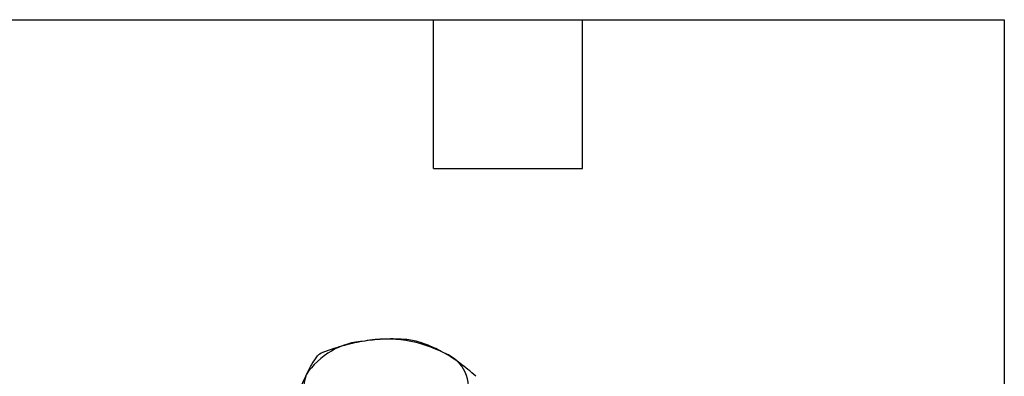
# Model space of a CAD drawing. Header units: inches. Extents: x 0.5 to 21.5, y 0.5 to 16.5.
# Tile 13 of 13: x 17.5 to 21.5, y 15.1 to 16.5. Entities that reach past the tile are written whole.
import ezdxf

# ---------------------------------------------------------------- set-up
doc = ezdxf.new("R2010")
doc.units = ezdxf.units.IN
doc.header["$LTSCALE"] = 2
doc.header["$MEASUREMENT"] = 0
doc.linetypes.add('SLD-Solid', pattern=[0])
doc.layers.add('TEXT', color=140, linetype='SLD-Solid', lineweight=25)

msp = doc.modelspace()

# ---------------------------------------------------------------- linework, layer by layer
for centre, radius, start, end in [((18.9418, 14.9008), 0.3055, 93.4335, 146.5611), ((19.0107, 14.6995), 0.5137, 62.6428, 99.7711), ((19.0145, 14.6055), 0.6111, 79.8152, 82.5987), ((18.9211, 14.8445), 0.3563, 118.0028, 121.9918), ((19.1946, 15.0181), 0.1471, 340.539, 69.2579), ((18.8256, 15.0201), 0.1471, 160.539, 249.2579)]:
    msp.add_arc(centre, radius, start, end)
for points in [[(18.9235, 15.2057), (18.8961, 15.2015), (18.8691, 15.1956), (18.8134, 15.1803), (18.7848, 15.1709), (18.7538, 15.159)], [(19.0932, 15.2115), (19.0622, 15.2138), (19.0336, 15.2144), (18.9779, 15.2124), (18.9509, 15.2099), (18.9235, 15.2057)], [(19.2467, 15.1557), (19.2267, 15.1673), (19.2069, 15.177), (19.1662, 15.1938), (19.1452, 15.2009), (19.1225, 15.207)], [(19.371, 15.0636), (19.3483, 15.0837), (19.3273, 15.1008), (19.2866, 15.131), (19.2668, 15.1441), (19.2467, 15.1557)], [(18.7323, 15.1466), (18.724, 15.1358), (18.7164, 15.1243), (18.7014, 15.0988), (18.6942, 15.0849), (18.6869, 15.0691)], [(18.6869, 15.0691), (18.6795, 15.0533), (18.6723, 15.036), (18.6574, 14.9972), (18.6497, 14.9756), (18.6414, 14.9507)]]:
    msp.add_open_spline(points, degree=3, knots=[0, 0, 0, 0, 0.5, 0.5, 1, 1, 1, 1])
at = {"layer": 'TEXT'}
for p, q in [((0.5, 16.5), (21.5, 16.5)), ((19.2, 15.9), (19.2, 16.5)), ((19.8, 15.9), (19.8, 16.5)), ((21.5, 16.5), (21.5, 0.5)), ((19.2, 15.9), (19.8, 15.9))]:
    msp.add_line(p, q, dxfattribs=at)

doc.saveas('drawing.dxf')
